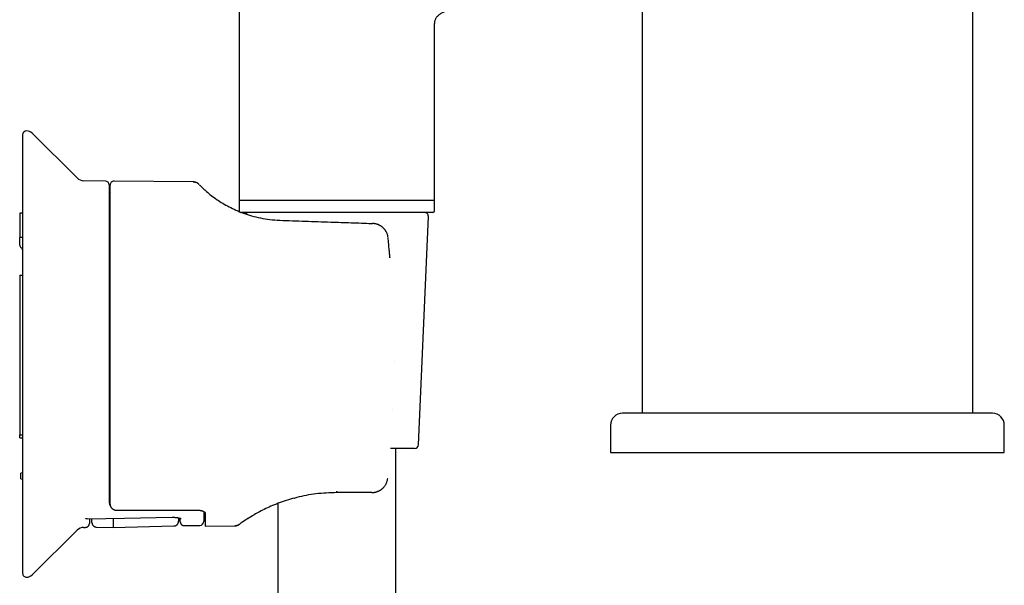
# Model space of a CAD drawing. Header units: millimetres. Extents: x 8 to 1378, y 12 to 1046.
# Tile 61 of 64: x 1135 to 1260, y 796 to 868. Entities that reach past the tile are written whole.
import ezdxf

# ---------------------------------------------------------------- set-up
doc = ezdxf.new("R2010")
doc.units = ezdxf.units.MM

msp = doc.modelspace()

# ---------------------------------------------------------------- linework, layer by layer
at = {"color": 7, "linetype": 'Continuous', "lineweight": 30}
for p, q in [((1214.304234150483, 977.0753754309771), (1214.304234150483, 817.5753754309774)), ((1256.304234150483, 817.5753754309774), (1256.304234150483, 930.0765621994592)), ((1163.134814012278, 909.5961398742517), (1163.134814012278, 844.5961398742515)), ((1187.934814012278, 844.5961398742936), (1187.934814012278, 867.0961398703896)), ((1135.634814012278, 852.9401858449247), (1135.634814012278, 797.2520939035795)), ((1142.559412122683, 847.4689705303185), (1136.839486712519, 853.1497183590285)), ((1146.143590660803, 847.0724247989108), (1143.384076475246, 847.120592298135)), ((1146.634814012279, 846.5725018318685), (1146.634814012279, 806.1923297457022)), ((1146.734814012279, 806.3183934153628), (1146.734814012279, 846.5585953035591)), ((1157.309120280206, 846.9706972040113), (1147.239177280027, 847.058576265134)), ((1157.309120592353, 846.9707329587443), (1157.320878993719, 846.969768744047)), ((1163.134814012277, 844.7961398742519), (1163.134814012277, 843.296139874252)), ((1187.934814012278, 844.5961398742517), (1163.134814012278, 844.5961398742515)), ((1187.934814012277, 843.296139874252), (1187.934814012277, 844.7961398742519)), ((1135.634814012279, 842.9892134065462), (1135.259814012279, 842.9825694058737)), ((1135.259814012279, 842.9825694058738), (1135.259814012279, 839.9057772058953)), ((1163.218225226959, 843.1675557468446), (1163.214094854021, 843.1692207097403)), ((1187.734814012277, 843.096139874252), (1163.334814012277, 843.096139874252)), ((1168.284814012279, 842.0961398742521), (1168.280903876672, 842.088104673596)), ((1179.942030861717, 841.6890608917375), (1180.085573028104, 841.6840482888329)), ((1180.108448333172, 841.6826294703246), (1180.085573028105, 841.6840482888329)), ((1185.905542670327, 813.5744935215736), (1187.162209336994, 842.5744935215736)), ((1135.634814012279, 839.9111751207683), (1135.259814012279, 839.9057772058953)), ((1135.259814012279, 838.9240999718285), (1135.259814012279, 839.9057772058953)), ((1135.259814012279, 835.125068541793), (1135.634814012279, 835.125068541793)), ((1135.259814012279, 835.125068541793), (1135.259814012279, 814.8431337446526)), ((1210.304234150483, 816.0753754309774), (1210.304234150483, 812.5753754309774)), ((1260.304234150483, 812.5753754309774), (1260.304234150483, 816.0753754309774)), ((1135.259814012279, 814.8431337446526), (1135.634814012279, 814.8431337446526)), ((1135.259814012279, 814.4700334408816), (1135.259814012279, 814.8431337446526)), ((1185.40601145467, 813.096139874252), (1182.344087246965, 813.096139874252)), ((1183.034814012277, 762.8641616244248), (1183.034814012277, 813.0961398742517)), ((1210.304234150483, 812.5753754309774), (1235.304234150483, 812.5753754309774)), ((1235.304234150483, 812.5753754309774), (1260.304234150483, 812.5753754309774)), ((1135.634814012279, 809.9902216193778), (1135.384814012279, 809.9461398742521)), ((1135.384814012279, 809.2533082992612), (1135.384814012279, 809.9461398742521)), ((1135.384814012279, 809.2533082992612), (1135.634814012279, 809.2092265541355)), ((1170.15636571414, 806.7953764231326), (1170.201316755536, 806.8075956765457)), ((1179.878677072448, 807.4961398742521), (1175.53481477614, 807.4961398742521)), ((1179.969517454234, 807.4961398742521), (1179.878677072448, 807.4961398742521)), ((1179.969517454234, 807.4961398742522), (1179.997167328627, 807.4976949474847)), ((1168.034814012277, 806.0967710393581), (1168.034814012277, 765.3052363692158)), ((1155.65244766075, 803.7859088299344), (1155.644730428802, 804.2280287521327)), ((1158.634814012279, 805.0878556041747), (1158.634814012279, 803.8292386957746)), ((1158.834814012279, 804.8380582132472), (1158.834814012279, 803.2348970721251)), ((1143.384076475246, 803.0716874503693), (1143.622322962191, 803.075846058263)), ((1145.022741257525, 803.1070063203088), (1147.134814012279, 803.0516997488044)), ((1147.134814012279, 803.0516997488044), (1154.854113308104, 803.253836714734)), ((1156.161038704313, 803.2947101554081), (1158.143540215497, 803.3293148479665)), ((1158.834814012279, 803.2348970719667), (1162.575450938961, 803.2675411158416)), ((1136.839486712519, 797.0425613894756), (1142.559412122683, 802.7233092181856))]:
    msp.add_line(p, q, dxfattribs=at)
at = {"color": 7, "linetype": 'Continuous', "lineweight": 30, "flags": 128}
msp.add_lwpolyline([(1143.815284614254, 804.1631411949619), (1148.583349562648, 804.2502852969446), (1154.640716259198, 804.3610421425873)], dxfattribs=at)
at = {"color": 7, "linetype": 'Continuous', "lineweight": 30}
for centre, radius, start, end in [((1136.134814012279, 852.9401858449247), 0.5000000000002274, 90, 180), ((1136.134814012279, 852.4401858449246), 1.000000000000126, 45.19689193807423, 90), ((1143.405019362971, 848.3204095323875), 1.200000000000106, 225.196891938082, 269.0000000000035), ((1146.134814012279, 846.5725018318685), 0.5000000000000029, 0, 89.0000000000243), ((1147.234814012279, 846.5585953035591), 0.5, 89.50000000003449, 180), ((1147.234814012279, 845.9507210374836), 0.6000000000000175, 180, 213.557309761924), ((1163.334814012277, 843.296139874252), 0.2000000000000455, 180, 270.0000000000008), ((1164.406949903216, 842.596139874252), 0.5000000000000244, 90, 144.2963917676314), ((1186.662678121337, 842.596139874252), 0.5000000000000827, 357.5187351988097, 90), ((1187.734814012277, 843.296139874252), 0.2000000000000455, 270.0000000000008, 0), ((1135.650514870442, 838.9361448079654), 0.3908864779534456, 181.7658004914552, 238.678063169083), ((1135.244113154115, 838.2683075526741), 0.3908864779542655, 1.765800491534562, 58.67806316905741), ((1211.804234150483, 816.0753754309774), 1.5, 90, 179.9999999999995), ((1258.804234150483, 816.0753754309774), 1.5, 5.428146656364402e-13, 90), ((1185.40601145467, 813.596139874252), 0.5000000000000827, 270.0000000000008, 357.5187351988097), ((1159.234814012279, 804.8384487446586), 0.599999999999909, 158.0958065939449, 180), ((1143.405019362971, 801.8718702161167), 1.199999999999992, 90.99999999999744, 134.8031080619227), ((1158.134814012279, 803.8292386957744), 0.5000000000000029, 270.9999999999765, 0), ((1136.134814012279, 797.2520939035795), 0.5000000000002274, 180, 270.0000000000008), ((1136.134814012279, 797.7520939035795), 1.000000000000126, 270.0000000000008, 314.8031080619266)]:
    msp.add_arc(centre, radius, start, end, dxfattribs=at)
msp.add_ellipse((1026.708799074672, 825.0961398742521), major_axis=(1318.487737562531, 0), ratio=0.0151169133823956, start_param=4.804296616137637, end_param=4.812018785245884, dxfattribs=at)
for points, knots in [([(1191.38629630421, 869.1428490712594), (1191.321926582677, 869.1329840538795), (1191.156555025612, 869.1076399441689), (1190.889220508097, 869.060748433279), (1190.585678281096, 869.0013480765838), (1190.283277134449, 868.9336181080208), (1189.985608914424, 868.8570507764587), (1189.694455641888, 868.7702466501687), (1189.435179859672, 868.6798901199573), (1189.208462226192, 868.5882935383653), (1189.013721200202, 868.4984182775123), (1188.829935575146, 868.4007243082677), (1188.658641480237, 868.2947662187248), (1188.501383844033, 868.1800841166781), (1188.366148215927, 868.0618084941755), (1188.252317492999, 867.9413347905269), (1188.158394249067, 867.8200450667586), (1188.079235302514, 867.6910455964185), (1188.01581161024, 867.5540625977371), (1187.969631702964, 867.4088739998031), (1187.94016193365, 867.2552999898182), (1187.93661967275, 867.1498783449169), (1187.934814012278, 867.0961398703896)], [0, 0, 0, 0, 0.04504113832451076, 0.1157147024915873, 0.1877091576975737, 0.258954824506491, 0.3300245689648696, 0.4002546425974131, 0.4690351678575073, 0.5198483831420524, 0.5693256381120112, 0.6173152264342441, 0.6637217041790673, 0.708522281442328, 0.7517870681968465, 0.7877911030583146, 0.8230008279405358, 0.8576994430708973, 0.8922588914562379, 0.927135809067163, 0.9628576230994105, 1, 1, 1, 1]), ([(1157.324449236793, 846.9694759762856), (1157.368151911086, 846.9677127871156), (1157.445307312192, 846.9645999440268), (1157.519826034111, 846.9446803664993), (1157.552135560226, 846.9360437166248)], [0, 0, 0, 0, 0.5664240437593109, 1, 1, 1, 1]), ([(1157.994850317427, 846.6894497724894), (1157.983597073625, 846.6998020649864), (1157.962867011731, 846.7188724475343), (1157.931168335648, 846.745155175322), (1157.902687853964, 846.7671374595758), (1157.877692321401, 846.7851422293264), (1157.850850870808, 846.8032673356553), (1157.818423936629, 846.8235383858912), (1157.776793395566, 846.8471177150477), (1157.725463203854, 846.8726839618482), (1157.66484097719, 846.8983929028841), (1157.593054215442, 846.9230357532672), (1157.510101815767, 846.9439753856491), (1157.42140049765, 846.9588951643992), (1157.360226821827, 846.9612780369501), (1157.330687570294, 846.9624286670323)], [0, 0, 0, 0, 0.08231424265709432, 0.1516344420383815, 0.2081933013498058, 0.2525995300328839, 0.2863083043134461, 0.3347568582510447, 0.3995697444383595, 0.4711960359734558, 0.5559561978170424, 0.6536526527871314, 0.763884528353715, 0.8859856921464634, 0.9999999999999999, 0.9999999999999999, 0.9999999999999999, 0.9999999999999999]), ([(1158.028870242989, 846.6542921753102), (1158.026798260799, 846.6570032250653), (1158.024526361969, 846.6599758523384), (1158.025681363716, 846.658913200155), (1158.025782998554, 846.6588196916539)], [0, 0, 0, 0, 0.9120046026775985, 1, 1, 1, 1]), ([(1158.069232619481, 846.6145464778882), (1158.062181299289, 846.6217618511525), (1158.048077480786, 846.6361938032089), (1158.035574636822, 846.648815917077), (1158.029322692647, 846.6551275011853)], [0, 0, 0, 0, 0.4999582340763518, 1, 1, 1, 1]), ([(1158.092355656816, 846.5913152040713), (1158.106269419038, 846.5768996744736), (1158.149276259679, 846.532341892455), (1158.465811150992, 846.2158870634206), (1158.974676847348, 845.7534900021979), (1159.566377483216, 845.2621015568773), (1160.264607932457, 844.7467895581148), (1161.029220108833, 844.2517041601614), (1161.824536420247, 843.8008059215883), (1162.701717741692, 843.3740211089), (1163.66207673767, 842.9841182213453), (1164.705292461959, 842.6441555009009), (1165.829472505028, 842.3710816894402), (1167.030062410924, 842.1708007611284), (1167.861748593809, 842.1213133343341), (1168.284814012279, 842.096139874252)], [0, 0, 0, 0, 0.06414061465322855, 0.1982558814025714, 0.2855378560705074, 0.3725123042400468, 0.4604364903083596, 0.5308372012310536, 0.5987911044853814, 0.6650541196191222, 0.730440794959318, 0.7957984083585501, 0.8619753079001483, 0.9297890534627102, 1, 1, 1, 1]), ([(1163.998345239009, 842.8793880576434), (1163.975379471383, 842.8870815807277), (1163.91148609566, 842.9084858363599), (1163.85715936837, 842.927761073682), (1163.822359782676, 842.9401080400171)], [0, 0, 0, 0, 0.3594389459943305, 1, 1, 1, 1]), ([(1168.284814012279, 842.0961398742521), (1169.363417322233, 842.0584742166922), (1171.527921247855, 841.9828880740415), (1174.550803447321, 841.8773267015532), (1177.35793815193, 841.7792993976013), (1179.079164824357, 841.7191928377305), (1179.942030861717, 841.6890608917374)], [0, 0, 0, 0, 0.2775853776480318, 0.5570487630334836, 0.7779446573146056, 1, 1, 1, 1]), ([(1182.042173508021, 839.8848801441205), (1182.03429571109, 839.9443913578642), (1182.01893167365, 840.0604558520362), (1181.977674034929, 840.2257082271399), (1181.927171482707, 840.3763788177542), (1181.870119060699, 840.5107120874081), (1181.810288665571, 840.6280225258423), (1181.750725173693, 840.7285556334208), (1181.693979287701, 840.8133026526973), (1181.640071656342, 840.8859925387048), (1181.590280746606, 840.9474130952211), (1181.541364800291, 841.0030401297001), (1181.492527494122, 841.0557440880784), (1181.438744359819, 841.1102838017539), (1181.379002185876, 841.166707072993), (1181.313705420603, 841.223564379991), (1181.239080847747, 841.282587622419), (1181.153728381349, 841.3428527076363), (1181.059589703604, 841.4017404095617), (1180.963864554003, 841.4544917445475), (1180.870511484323, 841.4996132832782), (1180.782189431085, 841.5369426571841), (1180.694555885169, 841.5688801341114), (1180.602011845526, 841.5981452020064), (1180.498263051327, 841.6257440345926), (1180.39472327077, 841.6475055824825), (1180.299024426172, 841.6628981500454), (1180.222071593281, 841.6730579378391), (1180.157113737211, 841.6800911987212), (1180.124238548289, 841.6821387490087), (1180.108385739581, 841.68312610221)], [0, 0, 0, 0, 0.06099585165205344, 0.1189599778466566, 0.1731212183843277, 0.2229074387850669, 0.2678152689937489, 0.3075962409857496, 0.3423213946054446, 0.3720788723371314, 0.4000865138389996, 0.4230901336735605, 0.4475160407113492, 0.4742886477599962, 0.5034685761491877, 0.5351317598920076, 0.5683417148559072, 0.6070707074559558, 0.6459126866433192, 0.6843140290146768, 0.7198131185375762, 0.7522267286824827, 0.7820213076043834, 0.8143880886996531, 0.8509909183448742, 0.8919196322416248, 0.9233205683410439, 0.9512670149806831, 0.9765003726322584, 1, 1, 1, 1]), ([(1182.121278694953, 839.0838564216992), (1182.107182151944, 839.2292576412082), (1182.081820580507, 839.4908539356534), (1182.055463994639, 839.7523269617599), (1182.043757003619, 839.8684672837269)], [0, 0, 0, 0, 0.5558229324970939, 1, 1, 1, 1]), ([(1182.121278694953, 839.0838564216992), (1182.123101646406, 839.0883298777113), (1182.125426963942, 839.0940361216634), (1182.119628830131, 839.0989208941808), (1182.118376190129, 839.0999762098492)], [0, 0, 0, 0, 0.7839580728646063, 1, 1, 1, 1]), ([(1182.278077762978, 837.33798164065), (1182.264672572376, 837.49682361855), (1182.237578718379, 837.817866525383), (1182.197528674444, 838.2681959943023), (1182.15872805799, 838.6913345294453), (1182.133828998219, 838.952311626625), (1182.121278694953, 839.0838564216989)], [0, 0, 0, 0, 0.2725426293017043, 0.5508485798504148, 0.7736064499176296, 0.9999999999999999, 0.9999999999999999, 0.9999999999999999, 0.9999999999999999]), ([(1182.277061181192, 837.3496682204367), (1182.27765977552, 837.3492452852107), (1182.28260310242, 837.34575259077), (1182.280194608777, 837.3416167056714), (1182.278077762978, 837.33798164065)], [0, 0, 0, 0, 0.1210913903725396, 1, 1, 1, 1]), ([(1182.809578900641, 824.104645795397), (1182.809824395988, 824.1045404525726), (1182.814483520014, 824.1025412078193), (1182.811964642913, 824.100545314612), (1182.809578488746, 824.0986545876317)], [0, 0, 0, 0, 0.0526913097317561, 1, 1, 1, 1]), ([(1182.655213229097, 818.0085823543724), (1182.655468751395, 818.0086769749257), (1182.660188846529, 818.010424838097), (1182.657782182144, 818.0125299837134), (1182.655505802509, 818.0145211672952)], [0, 0, 0, 0, 0.05413498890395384, 1, 1, 1, 1]), ([(1235.304234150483, 817.5753754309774), (1235.079141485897, 817.5753754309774), (1234.62935323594, 817.5753754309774), (1233.955632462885, 817.5753754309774), (1233.283657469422, 817.5753754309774), (1232.696464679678, 817.5753754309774), (1232.193454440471, 817.5753754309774), (1231.773852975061, 817.5753754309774), (1231.35312615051, 817.5753754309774), (1230.925079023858, 817.5753754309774), (1230.392442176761, 817.5753754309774), (1229.759367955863, 817.5753754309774), (1229.035157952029, 817.5753754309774), (1228.462822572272, 817.5753754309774), (1228.038628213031, 817.5753754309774), (1227.759614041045, 817.5753754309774), (1227.481611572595, 817.5753754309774), (1227.204620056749, 817.5753754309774), (1226.928639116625, 817.5753754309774), (1226.538493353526, 817.5753754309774), (1226.037386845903, 817.5753754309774), (1225.42997619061, 817.5753754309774), (1224.831198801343, 817.5753754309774), (1224.314144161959, 817.5753754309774), (1223.875560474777, 817.5753754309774), (1223.512532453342, 817.5753754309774), (1223.152916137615, 817.5753754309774), (1222.79670995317, 817.5753754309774), (1222.366922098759, 817.5753754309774), (1221.867860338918, 817.5753754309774), (1221.305075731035, 817.5753754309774), (1220.75516546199, 817.5753754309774), (1220.218133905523, 817.5753754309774), (1219.693981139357, 817.5753754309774), (1219.182709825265, 817.5753754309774), (1218.705622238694, 817.5753754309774), (1218.261574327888, 817.5753754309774), (1217.849533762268, 817.5753754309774), (1217.449638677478, 817.5753754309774), (1217.061889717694, 817.5753754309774), (1216.686287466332, 817.5753754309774), (1216.322832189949, 817.5753754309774), (1215.971525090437, 817.5753754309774), (1215.621821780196, 817.5753754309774), (1215.275793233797, 817.5753754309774), (1214.93574576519, 817.5753754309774), (1214.612419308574, 817.5753754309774), (1214.354494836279, 817.5753754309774), (1214.153993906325, 817.5753754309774), (1214.004693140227, 817.5753754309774), (1213.859978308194, 817.5753754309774), (1213.719848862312, 817.5753754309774), (1213.584305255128, 817.5753754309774), (1213.407585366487, 817.5753754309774), (1213.197530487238, 817.5753754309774), (1212.96489366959, 817.5753754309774), (1212.753185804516, 817.5753754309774), (1212.586049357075, 817.5753754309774), (1212.455388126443, 817.5753754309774), (1212.354476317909, 817.5753754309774), (1212.262221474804, 817.5753754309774), (1212.179823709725, 817.5753754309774), (1212.095161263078, 817.5753754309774), (1212.012464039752, 817.5753754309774), (1211.936499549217, 817.5753754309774), (1211.877335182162, 817.5753754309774), (1211.835380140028, 817.5753754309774), (1211.809106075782, 817.5753754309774), (1211.805859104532, 817.5753754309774), (1211.804234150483, 817.5753754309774)], [0, 0, 0, 0, 0.01829318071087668, 0.03655409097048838, 0.0547977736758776, 0.07303931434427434, 0.08451133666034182, 0.09599221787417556, 0.1074856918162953, 0.119144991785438, 0.1313372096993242, 0.1516222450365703, 0.1718816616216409, 0.1921361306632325, 0.2000966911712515, 0.2080609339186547, 0.2160301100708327, 0.2240054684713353, 0.2319882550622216, 0.2399797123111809, 0.2580239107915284, 0.276032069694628, 0.2940186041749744, 0.3119979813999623, 0.3233023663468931, 0.3346132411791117, 0.3459341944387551, 0.3572688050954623, 0.3686206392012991, 0.3874264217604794, 0.4061924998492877, 0.4249351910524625, 0.443670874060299, 0.4624159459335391, 0.4811867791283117, 0.4999996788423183, 0.516457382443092, 0.532883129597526, 0.5492878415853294, 0.565682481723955, 0.5820780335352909, 0.5984854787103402, 0.6149157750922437, 0.6313798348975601, 0.6494240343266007, 0.6674321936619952, 0.6854187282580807, 0.703398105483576, 0.7128181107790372, 0.7222422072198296, 0.7316724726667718, 0.741110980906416, 0.7505598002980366, 0.7600209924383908, 0.7794153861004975, 0.7987718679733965, 0.8181083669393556, 0.8374428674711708, 0.849603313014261, 0.861774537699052, 0.8739609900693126, 0.8860134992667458, 0.897512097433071, 0.9145982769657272, 0.9316660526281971, 0.9487277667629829, 0.9657957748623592, 0.9828824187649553, 1, 1, 1, 1]), ([(1258.804234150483, 817.5753754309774), (1258.80238642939, 817.5753754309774), (1258.798694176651, 817.5753754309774), (1258.768677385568, 817.5753754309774), (1258.720729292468, 817.5753754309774), (1258.661473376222, 817.5753754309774), (1258.598856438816, 817.5753754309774), (1258.538897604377, 817.5753754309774), (1258.471022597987, 817.5753754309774), (1258.394002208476, 817.5753754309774), (1258.287914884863, 817.5753754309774), (1258.14499145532, 817.5753754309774), (1257.957007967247, 817.5753754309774), (1257.788741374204, 817.5753754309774), (1257.65370508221, 817.5753754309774), (1257.561015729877, 817.5753754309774), (1257.464778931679, 817.5753754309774), (1257.364994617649, 817.5753754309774), (1257.261662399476, 817.5753754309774), (1257.110015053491, 817.5753754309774), (1256.903461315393, 817.5753754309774), (1256.632768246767, 817.5753754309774), (1256.345314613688, 817.5753754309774), (1256.07877586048, 817.5753754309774), (1255.839700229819, 817.5753754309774), (1255.633333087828, 817.5753754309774), (1255.420347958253, 817.5753754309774), (1255.200743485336, 817.5753754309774), (1254.925152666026, 817.5753754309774), (1254.588374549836, 817.5753754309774), (1254.183977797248, 817.5753754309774), (1253.763655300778, 817.5753754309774), (1253.327408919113, 817.5753754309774), (1252.875239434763, 817.5753754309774), (1252.407147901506, 817.5753754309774), (1251.943827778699, 817.5753754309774), (1251.488288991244, 817.5753754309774), (1251.043210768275, 817.5753754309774), (1250.588222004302, 817.5753754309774), (1250.123322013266, 817.5753754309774), (1249.648511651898, 817.5753754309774), (1249.163791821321, 817.5753754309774), (1248.669162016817, 817.5753754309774), (1248.14894579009, 817.5753754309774), (1247.60312311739, 817.5753754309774), (1247.0316398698, 817.5753754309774), (1246.451447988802, 817.5753754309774), (1245.956045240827, 817.5753754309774), (1245.549719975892, 817.5753754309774), (1245.235473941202, 817.5753754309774), (1244.918840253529, 817.5753754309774), (1244.599818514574, 817.5753754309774), (1244.278407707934, 817.5753754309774), (1243.841469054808, 817.5753754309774), (1243.286581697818, 817.5753754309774), (1242.610662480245, 817.5753754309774), (1241.928669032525, 817.5753754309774), (1241.325861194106, 817.5753754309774), (1240.804678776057, 817.5753754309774), (1240.366797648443, 817.5753754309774), (1239.92836626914, 817.5753754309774), (1239.496383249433, 817.5753754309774), (1238.962123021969, 817.5753754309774), (1238.323054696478, 817.5753754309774), (1237.571559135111, 817.5753754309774), (1236.817794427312, 817.5753754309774), (1236.061767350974, 817.5753754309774), (1235.556909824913, 817.5753754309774), (1235.304234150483, 817.5753754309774)], [0, 0, 0, 0, 0.01829131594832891, 0.03655105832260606, 0.0547942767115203, 0.07303606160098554, 0.08450860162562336, 0.09599028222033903, 0.1074848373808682, 0.1191451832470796, 0.1313374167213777, 0.1516224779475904, 0.1718819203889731, 0.1921364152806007, 0.2000969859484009, 0.2080612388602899, 0.2160304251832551, 0.2240057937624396, 0.2319885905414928, 0.2399800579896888, 0.258024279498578, 0.2760324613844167, 0.2940190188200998, 0.3119984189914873, 0.3233028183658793, 0.3346137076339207, 0.3459346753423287, 0.35726930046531, 0.3686211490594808, 0.3874269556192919, 0.4061930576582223, 0.4249357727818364, 0.4436714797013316, 0.4624165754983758, 0.4811874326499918, 0.5000003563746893, 0.5164580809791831, 0.5328838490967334, 0.5492885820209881, 0.5656832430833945, 0.582078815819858, 0.5984862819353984, 0.6149165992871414, 0.6313806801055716, 0.6494249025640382, 0.6674330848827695, 0.685419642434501, 0.7033990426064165, 0.7128190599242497, 0.7222431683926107, 0.7316734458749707, 0.7411119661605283, 0.7505607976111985, 0.7600220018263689, 0.7794164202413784, 0.7987729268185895, 0.81810945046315, 0.8374439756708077, 0.8496044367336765, 0.8617756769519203, 0.873962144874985, 0.8860149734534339, 0.8975148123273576, 0.9180168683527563, 0.9384950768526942, 0.9589707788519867, 0.979465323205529, 1, 1, 1, 1]), ([(1135.259814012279, 814.4700334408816), (1135.261360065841, 814.4700102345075), (1135.264347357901, 814.4699653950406), (1135.283815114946, 814.4698979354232), (1135.304249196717, 814.4699230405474), (1135.321564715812, 814.4699622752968), (1135.340648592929, 814.4700102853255), (1135.370857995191, 814.4700452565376), (1135.416605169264, 814.4700129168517), (1135.482837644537, 814.4699969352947), (1135.555625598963, 814.4700169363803), (1135.608595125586, 814.470027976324), (1135.634814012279, 814.4700334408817)], [0, 0, 0, 0, 0.1390549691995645, 0.2686826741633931, 0.3299953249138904, 0.3889381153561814, 0.4455105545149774, 0.4997133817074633, 0.6286396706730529, 0.7549456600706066, 0.8787028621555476, 1, 1, 1, 1]), ([(1135.636791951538, 809.2088782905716), (1135.636791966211, 809.208878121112), (1135.636814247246, 809.2086207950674), (1135.636733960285, 809.2093924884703), (1135.636576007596, 809.2111107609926), (1135.636289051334, 809.215021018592), (1135.63587898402, 809.2215661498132), (1135.63544077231, 809.2307186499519), (1135.635104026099, 809.2412178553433), (1135.634874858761, 809.250475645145), (1135.634831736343, 809.2563247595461), (1135.634814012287, 809.2587288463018)], [0, 0, 0, 0, 6.613373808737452e-05, 0.1004246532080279, 0.2170620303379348, 0.3499697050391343, 0.4991357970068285, 0.6736679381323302, 0.8153168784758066, 0.9240920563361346, 0.9999999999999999, 0.9999999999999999, 0.9999999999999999, 0.9999999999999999]), ([(1181.311002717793, 807.9942939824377), (1181.315146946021, 807.9978270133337), (1181.338188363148, 808.0174702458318), (1181.382773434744, 808.0588087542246), (1181.447427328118, 808.1227361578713), (1181.519652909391, 808.2017935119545), (1181.597642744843, 808.2973300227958), (1181.678831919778, 808.4111263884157), (1181.749777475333, 808.5279359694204), (1181.809661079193, 808.6437844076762), (1181.858857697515, 808.7545147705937), (1181.903683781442, 808.8751439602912), (1181.942078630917, 809.0054142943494), (1181.973272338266, 809.1440142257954), (1181.985667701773, 809.2398713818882), (1181.991959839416, 809.2885304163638)], [0, 0, 0, 0, 0.01116350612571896, 0.06206776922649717, 0.12349489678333, 0.1955527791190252, 0.2783310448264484, 0.3718942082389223, 0.476283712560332, 0.5519727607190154, 0.6325871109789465, 0.7180536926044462, 0.8082708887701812, 0.9026744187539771, 1, 1, 1, 1]), ([(1181.990674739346, 809.2886743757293), (1181.991858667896, 809.2892504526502), (1181.997636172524, 809.2920616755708), (1181.995335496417, 809.295743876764), (1181.993506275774, 809.298671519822)], [0, 0, 0, 0, 0.2049203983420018, 1, 1, 1, 1]), ([(1179.99206792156, 807.4962620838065), (1180.008636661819, 807.4967846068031), (1180.038404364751, 807.4977233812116), (1180.0821838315, 807.5023263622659), (1180.124373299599, 807.5072308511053), (1180.177744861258, 807.5126924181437), (1180.248475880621, 807.5203584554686), (1180.338914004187, 807.5324435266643), (1180.439647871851, 807.5515520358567), (1180.545885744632, 807.5783831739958), (1180.655049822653, 807.6127914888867), (1180.766549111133, 807.6553785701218), (1180.875322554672, 807.7047197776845), (1180.975901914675, 807.7576074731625), (1181.063096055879, 807.8095162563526), (1181.135837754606, 807.8575612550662), (1181.194994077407, 807.9000431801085), (1181.240809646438, 807.9356238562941), (1181.269088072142, 807.9583363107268), (1181.28223219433, 807.9696357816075), (1181.284154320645, 807.9712881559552)], [0, 0, 0, 0, 0.0540207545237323, 0.09705467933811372, 0.1296407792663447, 0.1607919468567, 0.2114603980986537, 0.2744856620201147, 0.3449408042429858, 0.4187304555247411, 0.4961312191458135, 0.5774364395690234, 0.6624435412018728, 0.7419572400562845, 0.8119504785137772, 0.8722986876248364, 0.9229262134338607, 0.9638031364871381, 0.9947067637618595, 1, 1, 1, 1]), ([(1175.534814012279, 807.4961398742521), (1174.641379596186, 807.463081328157), (1172.90552628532, 807.3988518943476), (1170.452392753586, 806.9139370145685), (1168.286784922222, 806.2450604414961), (1166.448510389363, 805.4588346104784), (1164.961092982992, 804.6589995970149), (1163.943117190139, 804.0170054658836), (1163.370214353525, 803.6149923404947), (1163.297752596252, 803.562103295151), (1163.276356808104, 803.5464867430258)], [0, 0, 0, 0, 0.1422322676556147, 0.2763430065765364, 0.4072177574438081, 0.54010073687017, 0.6731156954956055, 0.8084719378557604, 0.9434474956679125, 1, 1, 1, 1]), ([(1175.534814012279, 807.4961398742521), (1175.53539093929, 807.4975008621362), (1175.536551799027, 807.500239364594), (1175.538275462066, 807.5223395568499), (1175.540054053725, 807.5599590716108), (1175.541847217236, 807.6152835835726), (1175.542978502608, 807.6684316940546), (1175.543540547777, 807.6948367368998)], [0, 0, 0, 0, 0.1850500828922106, 0.3723472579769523, 0.5605683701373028, 0.7816815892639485, 1, 1, 1, 1]), ([(1146.634814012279, 806.1923297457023), (1146.644317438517, 806.091254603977), (1146.659172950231, 805.9332565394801), (1146.784699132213, 805.8058790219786), (1146.829923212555, 805.759987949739)], [0, 0, 0, 0, 0.6397239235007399, 1, 1, 1, 1]), ([(1147.239177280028, 805.306853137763), (1147.220140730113, 805.3129061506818), (1147.180543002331, 805.325496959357), (1147.124989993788, 805.3559975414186), (1147.070294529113, 805.3953842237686), (1147.015056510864, 805.4468716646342), (1146.960429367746, 805.511414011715), (1146.922836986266, 805.5677944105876), (1146.899571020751, 805.607872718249), (1146.888647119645, 805.6277454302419), (1146.87799147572, 805.6482299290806), (1146.867616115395, 805.669327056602), (1146.857532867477, 805.6910358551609), (1146.847755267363, 805.7133594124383), (1146.830262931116, 805.7557318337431), (1146.806035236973, 805.8240042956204), (1146.778275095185, 805.9240767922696), (1146.755026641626, 806.0406512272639), (1146.738175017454, 806.1736709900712), (1146.735973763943, 806.2684553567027), (1146.734814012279, 806.318393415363)], [0, 0, 0, 0, 0.0463961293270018, 0.09650810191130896, 0.1509141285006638, 0.2100666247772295, 0.2823784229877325, 0.3614659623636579, 0.3801879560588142, 0.3992690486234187, 0.4187118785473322, 0.4385189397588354, 0.4586925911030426, 0.4792350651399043, 0.5001484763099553, 0.5746509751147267, 0.6618453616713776, 0.7617815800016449, 0.874492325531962, 1, 1, 1, 1]), ([(1147.239177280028, 805.3068531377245), (1147.275705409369, 805.2980029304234), (1147.348641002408, 805.2803317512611), (1147.467623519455, 805.2625186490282), (1147.590919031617, 805.2508241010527), (1147.67522146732, 805.2494721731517), (1147.717361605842, 805.2487963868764)], [0, 0, 0, 0, 0.2501381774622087, 0.4994500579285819, 0.7497908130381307, 1, 1, 1, 1]), ([(1143.815280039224, 804.1633917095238), (1143.811560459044, 804.1630911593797), (1143.788695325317, 804.1612436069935), (1143.749743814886, 804.1627716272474), (1143.702717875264, 804.1691382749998), (1143.667920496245, 804.1768564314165), (1143.648706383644, 804.1824176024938), (1143.64107697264, 804.1846257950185)], [0, 0, 0, 0, 0.06591282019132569, 0.4051815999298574, 0.6723699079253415, 0.8699068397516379, 1, 1, 1, 1]), ([(1144.123863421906, 804.1687809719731), (1144.123641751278, 804.1560814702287), (1144.122400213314, 804.0849538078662), (1144.120531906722, 803.9779185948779), (1144.118280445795, 803.8489324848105), (1144.116479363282, 803.7457485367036), (1144.115078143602, 803.665472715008), (1144.114092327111, 803.6089953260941), (1144.113474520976, 803.5736012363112), (1144.113398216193, 803.5692297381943), (1144.113360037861, 803.5670425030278)], [0, 0, 0, 0, 0.0303932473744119, 0.1702272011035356, 0.3101898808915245, 0.4502991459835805, 0.5877112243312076, 0.7250380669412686, 0.8624255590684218, 1, 1, 1, 1]), ([(1144.438447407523, 803.7077847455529), (1144.438447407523, 803.7092485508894), (1144.438447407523, 803.7122407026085), (1144.438447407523, 803.7385638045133), (1144.438447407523, 803.7815424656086), (1144.438447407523, 803.8425998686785), (1144.438447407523, 803.9208539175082), (1144.438447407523, 804.018036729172), (1144.438447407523, 804.1027206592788), (1144.438447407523, 804.1608110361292), (1144.438447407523, 804.1745305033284)], [0, 0, 0, 0, 0.1316692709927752, 0.2691440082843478, 0.4066523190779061, 0.5442118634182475, 0.6818408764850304, 0.8195583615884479, 0.9573842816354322, 1, 1, 1, 1]), ([(1147.13490215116, 804.2238125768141), (1147.13490842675, 804.206200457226), (1147.134926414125, 804.1557198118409), (1147.134917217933, 804.0780104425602), (1147.134891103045, 803.9934428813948), (1147.134849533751, 803.9199130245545), (1147.134813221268, 803.8614388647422), (1147.134787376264, 803.8171726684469), (1147.134805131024, 803.7992759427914), (1147.134814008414, 803.7903275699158)], [0, 0, 0, 0, 0.08493646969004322, 0.2434487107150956, 0.4019609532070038, 0.560447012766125, 0.7189334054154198, 0.8594665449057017, 1, 1, 1, 1]), ([(1154.643139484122, 804.3606145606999), (1154.690419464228, 804.3609748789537), (1154.782220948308, 804.3616744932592), (1154.913755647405, 804.3567171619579), (1155.034333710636, 804.3484712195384), (1155.143792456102, 804.3374166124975), (1155.242204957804, 804.3244510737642), (1155.329580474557, 804.3102788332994), (1155.406093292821, 804.2955670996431), (1155.472087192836, 804.2809052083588), (1155.536056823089, 804.2647840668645), (1155.593816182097, 804.2480930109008), (1155.637262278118, 804.2336253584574), (1155.6666232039, 804.2229094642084), (1155.690165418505, 804.2137032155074), (1155.714429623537, 804.2032353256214), (1155.735416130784, 804.1930777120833), (1155.748887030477, 804.185446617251), (1155.750350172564, 804.1845353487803), (1155.751013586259, 804.1841221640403)], [0, 0, 0, 0, 0.08774057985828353, 0.1703620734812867, 0.2483017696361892, 0.3218380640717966, 0.3911385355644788, 0.456261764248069, 0.516752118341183, 0.5724874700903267, 0.6235016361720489, 0.6911554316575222, 0.7463733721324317, 0.7728381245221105, 0.8097443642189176, 0.856665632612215, 0.9023672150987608, 0.9557316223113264, 1, 1, 1, 1]), ([(1155.43840715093, 804.288066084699), (1155.43840715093, 804.2702567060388), (1155.43840715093, 804.2069216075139), (1155.43840715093, 804.11903682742), (1155.43840715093, 804.0241675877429), (1155.43840715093, 803.9509180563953), (1155.43840715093, 803.897022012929), (1155.43840715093, 803.865361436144), (1155.438407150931, 803.8519772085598), (1155.43840715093, 803.8551878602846), (1155.43840715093, 803.8556034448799)], [0, 0, 0, 0, 0.05989721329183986, 0.2130111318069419, 0.3660067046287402, 0.5189088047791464, 0.6717411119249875, 0.8245263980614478, 0.9772868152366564, 1, 1, 1, 1]), ([(1157.852266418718, 805.2635139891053), (1157.88604675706, 805.263117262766), (1157.953308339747, 805.2623273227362), (1158.052730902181, 805.2552077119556), (1158.149837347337, 805.2437478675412), (1158.243162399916, 805.2278178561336), (1158.331801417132, 805.2080904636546), (1158.414642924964, 805.1848417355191), (1158.491814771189, 805.158105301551), (1158.569743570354, 805.1252627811), (1158.645201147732, 805.0858915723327), (1158.713433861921, 805.0395963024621), (1158.76719294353, 804.990716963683), (1158.806098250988, 804.9403210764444), (1158.8304054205, 804.8891641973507), (1158.833340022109, 804.8551452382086), (1158.83481401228, 804.8380582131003)], [0, 0, 0, 0, 0.06251766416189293, 0.1244817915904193, 0.1866615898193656, 0.2498182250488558, 0.3118656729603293, 0.373804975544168, 0.4362843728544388, 0.4999355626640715, 0.5826044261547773, 0.6654972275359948, 0.7498619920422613, 0.8332448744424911, 0.916242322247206, 0.9999999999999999, 0.9999999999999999, 0.9999999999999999, 0.9999999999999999]), ([(1164.199543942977, 804.1741389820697), (1164.201178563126, 804.1751876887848), (1164.204447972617, 804.1772852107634), (1164.231463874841, 804.1945817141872), (1164.27473060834, 804.2221589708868), (1164.335896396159, 804.2608956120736), (1164.414079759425, 804.3099707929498), (1164.50861968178, 804.3686991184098), (1164.62004680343, 804.436944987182), (1164.727888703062, 804.5022802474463), (1164.804999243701, 804.5478975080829), (1164.833368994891, 804.5646805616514)], [0, 0, 0, 0, 0.1161364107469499, 0.2322848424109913, 0.3486845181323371, 0.4655731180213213, 0.5831853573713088, 0.6989161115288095, 0.81510991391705, 0.931977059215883, 1, 1, 1, 1]), ([(1143.622268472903, 803.0820629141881), (1143.645545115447, 803.083428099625), (1143.690764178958, 803.0860802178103), (1143.754724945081, 803.1011466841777), (1143.811470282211, 803.1217428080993), (1143.864168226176, 803.1481984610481), (1143.910443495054, 803.1785518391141), (1143.951271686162, 803.2123762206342), (1143.98529098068, 803.2466378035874), (1144.015357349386, 803.2833002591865), (1144.041995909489, 803.322877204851), (1144.064192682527, 803.3638253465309), (1144.083059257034, 803.4078742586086), (1144.0984540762, 803.4563727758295), (1144.110213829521, 803.5123334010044), (1144.112351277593, 803.5522829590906), (1144.113466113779, 803.573119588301)], [0, 0, 0, 0, 0.09101531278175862, 0.17681361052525, 0.2557712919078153, 0.3266116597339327, 0.4068822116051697, 0.4715878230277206, 0.5335790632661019, 0.5953724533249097, 0.6566927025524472, 0.7198301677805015, 0.777199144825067, 0.843787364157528, 0.9185236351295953, 1, 1, 1, 1]), ([(1144.438447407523, 803.7076615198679), (1144.439242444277, 803.6840561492), (1144.440712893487, 803.6403971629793), (1144.451086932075, 803.5815049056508), (1144.463382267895, 803.5346973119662), (1144.480438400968, 803.4848034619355), (1144.505825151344, 803.4280682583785), (1144.541627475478, 803.3690445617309), (1144.583781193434, 803.3143252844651), (1144.634773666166, 803.2612687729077), (1144.697504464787, 803.2116418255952), (1144.769188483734, 803.1694606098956), (1144.845779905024, 803.1374197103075), (1144.931459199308, 803.1143418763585), (1144.991896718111, 803.1100629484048), (1145.022741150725, 803.1078791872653)], [0, 0, 0, 0, 0.076424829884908, 0.1413504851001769, 0.1931860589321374, 0.2330792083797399, 0.3120452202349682, 0.3939995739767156, 0.4560725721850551, 0.5354769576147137, 0.6317651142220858, 0.71419176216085, 0.8041315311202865, 0.9000380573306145, 0.9999999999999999, 0.9999999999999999, 0.9999999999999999, 0.9999999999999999]), ([(1147.134814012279, 803.7903255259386), (1147.134814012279, 803.7372109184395), (1147.134814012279, 803.6309823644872), (1147.134814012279, 803.4946047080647), (1147.134814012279, 803.3752501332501), (1147.134814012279, 803.2746163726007), (1147.134814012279, 803.19283608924), (1147.134814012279, 803.1295785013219), (1147.134814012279, 803.084922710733), (1147.134814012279, 803.05690505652), (1147.134814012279, 803.0534348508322), (1147.134814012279, 803.0516997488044)], [0, 0, 0, 0, 0.1120038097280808, 0.2240062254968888, 0.3360075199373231, 0.448007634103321, 0.5600070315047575, 0.6700059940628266, 0.7800043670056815, 0.8900022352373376, 1, 1, 1, 1]), ([(1154.854113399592, 803.2534886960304), (1154.882673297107, 803.2554139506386), (1154.938055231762, 803.2591473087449), (1155.016023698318, 803.2785645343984), (1155.08464774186, 803.3046319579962), (1155.147630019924, 803.3375423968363), (1155.20239770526, 803.3747616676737), (1155.250976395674, 803.4163105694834), (1155.292292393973, 803.4593561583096), (1155.329730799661, 803.5070849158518), (1155.363009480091, 803.5598263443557), (1155.389525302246, 803.6136668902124), (1155.410273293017, 803.6687840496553), (1155.4255952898, 803.7253694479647), (1155.436299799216, 803.7876083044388), (1155.437691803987, 803.8310029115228), (1155.43840715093, 803.8533032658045)], [0, 0, 0, 0, 0.09254497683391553, 0.1794586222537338, 0.2590061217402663, 0.3298394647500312, 0.4091149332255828, 0.4729084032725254, 0.5365395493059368, 0.6020341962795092, 0.6690279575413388, 0.7381490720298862, 0.796027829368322, 0.8594978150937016, 0.9277963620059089, 1, 1, 1, 1]), ([(1155.652404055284, 803.7884069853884), (1155.653435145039, 803.7684618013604), (1155.655342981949, 803.7315570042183), (1155.665125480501, 803.6819147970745), (1155.676384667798, 803.6425262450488), (1155.691791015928, 803.6005978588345), (1155.714478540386, 803.5530323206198), (1155.746166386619, 803.5037878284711), (1155.783248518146, 803.4583931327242), (1155.827886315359, 803.4147007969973), (1155.882490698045, 803.3743596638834), (1155.944534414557, 803.3407532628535), (1156.010431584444, 803.3160651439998), (1156.083691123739, 803.2994361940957), (1156.134927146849, 803.2980003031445), (1156.161054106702, 803.2972680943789)], [0, 0, 0, 0, 0.07625585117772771, 0.1410970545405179, 0.1928784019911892, 0.2327460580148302, 0.3117530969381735, 0.3937962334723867, 0.4559633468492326, 0.5355061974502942, 0.6319539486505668, 0.7144808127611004, 0.8044580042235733, 0.9002866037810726, 1, 1, 1, 1]), ([(1163.156180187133, 803.4600338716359), (1163.124438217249, 803.4384572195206), (1163.060592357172, 803.3950578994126), (1162.955745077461, 803.3442704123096), (1162.839188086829, 803.3030058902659), (1162.711726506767, 803.2744387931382), (1162.620692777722, 803.2700658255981), (1162.575447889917, 803.2678924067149)], [0, 0, 0, 0, 0.1851485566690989, 0.3724081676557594, 0.5605347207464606, 0.7815803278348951, 1, 1, 1, 1]), ([(1162.586092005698, 803.276029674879), (1162.625915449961, 803.2776803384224), (1162.700107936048, 803.2807555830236), (1162.801390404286, 803.2997172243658), (1162.883904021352, 803.3227282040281), (1162.94780664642, 803.3461240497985), (1162.989554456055, 803.3642688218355), (1163.013207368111, 803.3755168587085), (1163.024960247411, 803.3813477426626), (1163.038764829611, 803.3884014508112), (1163.05802331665, 803.3987261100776), (1163.082827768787, 803.4128760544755), (1163.111092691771, 803.4300289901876), (1163.129906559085, 803.4424916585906), (1163.140208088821, 803.4493155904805)], [0, 0, 0, 0, 0.185778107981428, 0.3461111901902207, 0.4795239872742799, 0.5853261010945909, 0.6633296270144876, 0.6921756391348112, 0.7071834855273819, 0.7249509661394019, 0.7705532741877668, 0.8311693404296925, 0.9075568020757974, 1, 1, 1, 1]), ([(1163.152274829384, 803.4591699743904), (1163.147417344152, 803.4554487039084), (1163.137700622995, 803.4480048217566), (1163.131339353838, 803.4429704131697), (1163.13160508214, 803.4429674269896), (1163.131704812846, 803.4429663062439)], [0, 0, 0, 0, 0.3844123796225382, 0.7689633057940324, 1, 1, 1, 1]), ([(1163.170062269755, 803.4701527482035), (1163.171447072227, 803.4711831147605), (1163.174215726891, 803.4732431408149), (1163.187297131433, 803.4832685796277), (1163.193835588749, 803.4882795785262)], [0, 0, 0, 0, 0.5001716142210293, 1, 1, 1, 1]), ([(1163.182922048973, 803.4796834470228), (1163.190684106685, 803.4852437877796), (1163.206188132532, 803.496350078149), (1163.224246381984, 803.509383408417), (1163.233263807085, 803.5158916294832)], [0, 0, 0, 0, 0.5006478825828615, 1, 1, 1, 1])]:
    msp.add_open_spline(points, degree=3, knots=knots, dxfattribs=at)

doc.saveas('drawing.dxf')
